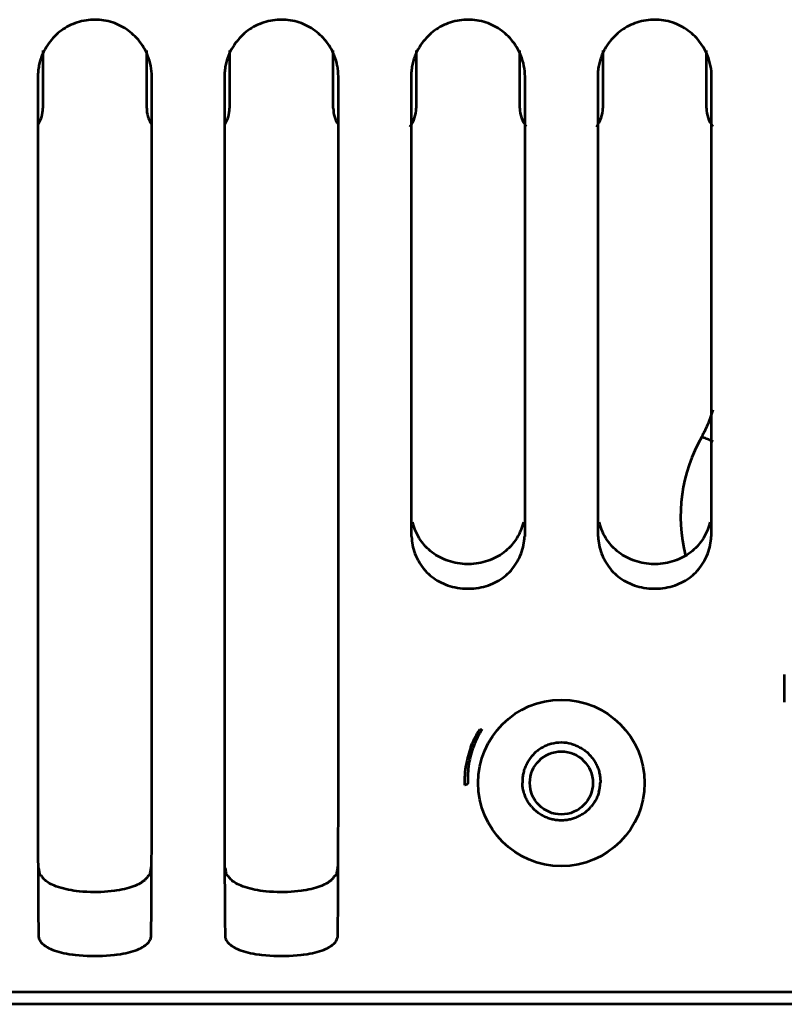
# Model space of a CAD drawing. Header units: millimetres. Extents: x 0 to 820, y 0 to 1200.
# Tile 29 of 81: x 151 to 183, y 657 to 698. Entities that reach past the tile are written whole.
import ezdxf

# ---------------------------------------------------------------- set-up
doc = ezdxf.new("R2010")
doc.units = ezdxf.units.MM
doc.header["$MEASUREMENT"] = 0
doc.layers.add('Layer 1', color=7, linetype='Continuous', lineweight=0)

# ---------------------------------------------------------------- blocks, each defined once
blk = doc.blocks.new('Block_3')
at = {"layer": 'Layer 1', "color": 18, "lineweight": 53, "true_color": 0x010101}
for p, q in [((151.84, 695.192), (151.84, 670.513)), ((156.54, 668.255), (156.54, 695.192)), ((159.54, 695.192), (159.54, 670.513)), ((164.24, 668.255), (164.24, 695.192)), ((167.24, 695.192), (167.24, 676.213)), ((171.94, 677.426), (171.94, 695.192)), ((174.94, 695.192), (174.94, 676.213)), ((179.64, 677.426), (179.64, 695.192)), ((171.94, 676.213), (171.94, 677.426)), ((179.64, 676.213), (179.64, 677.426)), ((151.84, 670.513), (151.84, 669.378)), ((159.54, 670.513), (159.54, 669.378)), ((182.64, 670.513), (182.64, 669.378)), ((151.84, 669.378), (151.84, 668.255)), ((159.54, 669.378), (159.54, 668.255)), ((151.846, 662.246), (151.846, 662.201)), ((151.846, 662.232), (151.846, 662.189)), ((156.458, 662.304), (156.448, 662.247)), ((156.533, 662.201), (156.533, 662.246)), ((156.533, 662.189), (156.533, 662.232)), ((159.546, 662.246), (159.546, 662.201)), ((159.546, 662.232), (159.546, 662.189)), ((164.158, 662.304), (164.148, 662.247)), ((164.233, 662.201), (164.233, 662.246)), ((164.233, 662.189), (164.233, 662.232)), ((70.99, 657.424), (276.739, 657.424))]:
    blk.add_line(p, q, dxfattribs=at)
for points in [[(156.367, 696.076), (156.331, 696.159), (156.292, 696.241), (156.249, 696.322), (156.203, 696.402), (156.153, 696.481), (156.1, 696.558), (156.044, 696.633), (155.986, 696.704), (155.924, 696.775), (155.859, 696.843), (155.792, 696.909), (155.723, 696.971), (155.652, 697.031), (155.579, 697.087), (155.505, 697.139), (155.428, 697.189), (155.349, 697.236), (155.268, 697.28), (155.185, 697.32), (155.1, 697.358), (155.014, 697.392), (154.926, 697.423), (154.837, 697.451), (154.836, 697.451), (154.746, 697.475), (154.655, 697.495), (154.563, 697.512), (154.472, 697.525), (154.379, 697.534), (154.287, 697.54), (154.195, 697.542), (154.104, 697.54), (154.012, 697.535), (153.92, 697.526), (153.827, 697.514), (153.736, 697.497), (153.644, 697.477), (153.554, 697.454), (153.554, 697.454), (153.464, 697.427), (153.376, 697.396), (153.289, 697.362), (153.204, 697.325), (153.121, 697.285), (153.04, 697.242), (152.961, 697.195), (152.884, 697.146), (152.809, 697.093), (152.736, 697.038), (152.665, 696.979), (152.595, 696.917), (152.528, 696.852), (152.463, 696.784), (152.401, 696.713), (152.343, 696.642), (152.286, 696.568), (152.233, 696.491), (152.182, 696.412), (152.136, 696.332), (152.092, 696.251), (152.052, 696.169), (152.017, 696.086)], [(164.067, 696.076), (164.031, 696.159), (163.992, 696.241), (163.949, 696.322), (163.903, 696.402), (163.853, 696.481), (163.8, 696.558), (163.744, 696.633), (163.686, 696.704), (163.624, 696.775), (163.559, 696.843), (163.492, 696.909), (163.423, 696.971), (163.352, 697.031), (163.279, 697.087), (163.205, 697.139), (163.128, 697.189), (163.049, 697.236), (162.968, 697.28), (162.885, 697.32), (162.8, 697.358), (162.714, 697.392), (162.626, 697.423), (162.537, 697.451), (162.536, 697.451), (162.446, 697.475), (162.355, 697.495), (162.263, 697.512), (162.172, 697.525), (162.079, 697.534), (161.987, 697.54), (161.895, 697.542), (161.804, 697.54), (161.712, 697.535), (161.62, 697.526), (161.527, 697.514), (161.436, 697.497), (161.344, 697.477), (161.254, 697.454), (161.254, 697.454), (161.164, 697.427), (161.076, 697.396), (160.989, 697.362), (160.904, 697.325), (160.821, 697.285), (160.74, 697.242), (160.661, 697.195), (160.584, 697.146), (160.509, 697.093), (160.436, 697.038), (160.365, 696.979), (160.295, 696.917), (160.228, 696.852), (160.163, 696.784), (160.1, 696.713), (160.043, 696.642), (159.986, 696.568), (159.933, 696.491), (159.882, 696.412), (159.835, 696.332), (159.792, 696.251), (159.752, 696.169), (159.717, 696.086)], [(171.767, 696.076), (171.731, 696.159), (171.692, 696.241), (171.649, 696.322), (171.603, 696.402), (171.553, 696.481), (171.5, 696.558), (171.444, 696.634), (171.386, 696.704), (171.324, 696.775), (171.259, 696.843), (171.192, 696.909), (171.123, 696.971), (171.052, 697.031), (170.979, 697.087), (170.905, 697.139), (170.828, 697.189), (170.749, 697.236), (170.668, 697.28), (170.585, 697.32), (170.5, 697.358), (170.414, 697.392), (170.326, 697.423), (170.236, 697.451), (170.146, 697.475), (170.055, 697.495), (169.963, 697.512), (169.872, 697.525), (169.779, 697.534), (169.687, 697.54), (169.595, 697.542), (169.504, 697.541), (169.412, 697.535), (169.32, 697.526), (169.227, 697.514), (169.136, 697.497), (169.044, 697.477), (168.954, 697.454), (168.954, 697.454), (168.864, 697.427), (168.776, 697.396), (168.689, 697.362), (168.604, 697.325), (168.521, 697.285), (168.44, 697.242), (168.361, 697.195), (168.284, 697.146), (168.209, 697.094), (168.136, 697.038), (168.065, 696.979), (167.995, 696.917), (167.928, 696.852), (167.863, 696.784), (167.8, 696.713), (167.743, 696.642), (167.686, 696.568), (167.633, 696.491), (167.582, 696.412), (167.536, 696.332), (167.492, 696.251), (167.452, 696.169), (167.417, 696.086)], [(179.467, 696.076), (179.431, 696.159), (179.392, 696.241), (179.349, 696.322), (179.303, 696.402), (179.253, 696.481), (179.2, 696.558), (179.144, 696.634), (179.086, 696.704), (179.024, 696.775), (178.959, 696.843), (178.892, 696.909), (178.823, 696.971), (178.752, 697.031), (178.679, 697.087), (178.605, 697.139), (178.528, 697.189), (178.449, 697.236), (178.368, 697.28), (178.285, 697.32), (178.2, 697.358), (178.114, 697.392), (178.026, 697.423), (177.936, 697.451), (177.846, 697.475), (177.755, 697.495), (177.663, 697.512), (177.572, 697.525), (177.479, 697.534), (177.387, 697.54), (177.295, 697.542), (177.204, 697.541), (177.112, 697.535), (177.02, 697.526), (176.927, 697.514), (176.836, 697.497), (176.744, 697.477), (176.654, 697.454), (176.654, 697.454), (176.564, 697.427), (176.476, 697.396), (176.389, 697.362), (176.304, 697.325), (176.221, 697.285), (176.14, 697.242), (176.061, 697.195), (175.984, 697.146), (175.909, 697.094), (175.836, 697.038), (175.765, 696.979), (175.695, 696.917), (175.628, 696.852), (175.563, 696.784), (175.5, 696.713), (175.443, 696.642), (175.386, 696.568), (175.333, 696.491), (175.282, 696.412), (175.236, 696.332), (175.192, 696.251), (175.152, 696.169), (175.117, 696.086)], [(152.016, 696.086), (151.996, 696.034), (151.976, 695.98), (151.957, 695.926), (151.94, 695.871), (151.924, 695.816), (151.91, 695.759), (151.896, 695.703), (151.885, 695.648), (151.874, 695.591), (151.865, 695.534), (151.857, 695.477), (151.851, 695.419), (151.846, 695.362), (151.843, 695.305), (151.84, 695.248), (151.84, 695.192)], [(159.716, 696.086), (159.696, 696.034), (159.676, 695.98), (159.657, 695.926), (159.64, 695.871), (159.624, 695.816), (159.61, 695.759), (159.596, 695.703), (159.585, 695.648), (159.574, 695.591), (159.565, 695.534), (159.557, 695.477), (159.551, 695.419), (159.546, 695.362), (159.543, 695.305), (159.54, 695.248), (159.54, 695.192)], [(167.416, 696.086), (167.396, 696.034), (167.376, 695.98), (167.357, 695.926), (167.34, 695.871), (167.324, 695.816), (167.31, 695.759), (167.296, 695.703), (167.285, 695.648), (167.274, 695.591), (167.265, 695.534), (167.257, 695.477), (167.251, 695.419), (167.246, 695.362), (167.243, 695.305), (167.24, 695.249), (167.24, 695.192)], [(175.116, 696.086), (175.096, 696.034), (175.076, 695.98), (175.057, 695.926), (175.04, 695.871), (175.024, 695.816), (175.01, 695.759), (174.996, 695.703), (174.985, 695.648), (174.974, 695.591), (174.965, 695.534), (174.957, 695.477), (174.951, 695.419), (174.946, 695.362), (174.943, 695.305), (174.94, 695.249), (174.94, 695.192)], [(171.872, 676.801), (171.852, 676.718), (171.829, 676.636), (171.801, 676.553), (171.769, 676.471), (171.733, 676.389), (171.694, 676.307), (171.65, 676.226), (171.603, 676.147), (171.552, 676.069), (171.497, 675.993), (171.44, 675.919), (171.403, 675.874), (171.34, 675.804), (171.274, 675.737), (171.207, 675.673), (171.137, 675.612), (171.065, 675.555), (170.991, 675.5), (170.915, 675.449), (170.835, 675.401), (170.753, 675.355), (170.669, 675.313), (170.582, 675.273), (170.493, 675.237), (170.402, 675.205), (170.309, 675.176), (170.214, 675.15), (170.118, 675.128), (170.02, 675.109), (169.921, 675.095), (169.821, 675.084), (169.721, 675.077), (169.62, 675.074), (169.59, 675.074), (169.559, 675.074), (169.458, 675.077), (169.357, 675.084), (169.258, 675.095), (169.159, 675.11), (169.061, 675.128), (168.964, 675.15), (168.87, 675.176), (168.776, 675.205), (168.685, 675.238), (168.597, 675.274), (168.51, 675.313), (168.425, 675.355), (168.344, 675.401), (168.264, 675.449), (168.188, 675.501), (168.114, 675.555), (168.042, 675.612), (167.972, 675.673), (167.904, 675.737), (167.839, 675.804), (167.776, 675.875), (167.74, 675.919), (167.682, 675.993), (167.627, 676.069), (167.576, 676.147), (167.529, 676.227), (167.485, 676.307), (167.445, 676.389), (167.41, 676.471), (167.378, 676.554), (167.351, 676.636), (167.327, 676.719), (167.307, 676.801)], [(179.572, 676.801), (179.552, 676.718), (179.529, 676.636), (179.501, 676.553), (179.469, 676.471), (179.433, 676.389), (179.394, 676.307), (179.35, 676.226), (179.303, 676.147), (179.252, 676.069), (179.197, 675.993), (179.14, 675.919), (179.103, 675.874), (179.04, 675.804), (178.974, 675.737), (178.907, 675.673), (178.837, 675.612), (178.765, 675.555), (178.691, 675.5), (178.615, 675.449), (178.535, 675.401), (178.453, 675.355), (178.369, 675.313), (178.282, 675.273), (178.193, 675.237), (178.102, 675.205), (178.009, 675.176), (177.914, 675.15), (177.818, 675.128), (177.72, 675.109), (177.621, 675.095), (177.521, 675.084), (177.421, 675.077), (177.32, 675.074), (177.289, 675.074), (177.259, 675.074), (177.158, 675.077), (177.058, 675.084), (176.958, 675.095), (176.859, 675.11), (176.761, 675.128), (176.665, 675.15), (176.57, 675.176), (176.476, 675.205), (176.385, 675.238), (176.297, 675.274), (176.21, 675.313), (176.125, 675.355), (176.044, 675.401), (175.964, 675.449), (175.888, 675.501), (175.814, 675.555), (175.742, 675.612), (175.672, 675.673), (175.604, 675.737), (175.539, 675.804), (175.476, 675.875), (175.44, 675.919), (175.382, 675.993), (175.327, 676.069), (175.276, 676.147), (175.229, 676.227), (175.185, 676.307), (175.145, 676.389), (175.11, 676.471), (175.078, 676.554), (175.051, 676.636), (175.027, 676.719), (175.008, 676.801)], [(167.262, 676.213), (167.264, 676.128), (167.27, 676.041), (167.281, 675.953), (167.295, 675.865), (167.314, 675.776), (167.337, 675.687), (167.365, 675.597), (167.396, 675.509), (167.432, 675.42), (167.472, 675.333), (167.515, 675.247), (167.539, 675.204), (167.588, 675.121), (167.64, 675.04), (167.696, 674.962), (167.754, 674.887), (167.815, 674.815), (167.879, 674.747), (167.944, 674.682), (168.012, 674.621), (168.084, 674.562), (168.158, 674.506), (168.236, 674.453), (168.316, 674.402), (168.399, 674.355), (168.485, 674.311), (168.573, 674.27), (168.665, 674.232), (168.758, 674.198), (168.853, 674.168), (168.951, 674.14), (169.049, 674.118), (169.15, 674.098), (169.252, 674.083), (169.355, 674.072), (169.458, 674.064), (169.562, 674.061), (169.59, 674.061), (169.618, 674.061), (169.721, 674.064), (169.825, 674.072), (169.927, 674.083), (170.029, 674.098), (170.13, 674.118), (170.229, 674.14), (170.326, 674.168), (170.421, 674.198), (170.515, 674.232), (170.606, 674.27), (170.694, 674.311), (170.78, 674.355), (170.863, 674.402), (170.944, 674.453), (171.021, 674.506), (171.096, 674.562), (171.167, 674.621), (171.235, 674.682), (171.3, 674.747), (171.364, 674.815), (171.425, 674.887), (171.483, 674.962), (171.539, 675.04), (171.591, 675.121), (171.64, 675.204), (171.664, 675.247), (171.708, 675.333), (171.747, 675.42), (171.783, 675.509), (171.814, 675.597), (171.842, 675.687), (171.865, 675.776), (171.884, 675.865), (171.898, 675.953), (171.909, 676.041), (171.915, 676.128), (171.917, 676.213)], [(174.962, 676.213), (174.964, 676.128), (174.97, 676.041), (174.981, 675.953), (174.995, 675.865), (175.014, 675.776), (175.037, 675.687), (175.065, 675.597), (175.096, 675.509), (175.132, 675.42), (175.172, 675.333), (175.215, 675.247), (175.239, 675.204), (175.288, 675.121), (175.34, 675.04), (175.396, 674.962), (175.454, 674.887), (175.515, 674.815), (175.579, 674.747), (175.644, 674.682), (175.712, 674.621), (175.784, 674.562), (175.858, 674.506), (175.935, 674.453), (176.016, 674.402), (176.099, 674.355), (176.185, 674.311), (176.273, 674.27), (176.365, 674.232), (176.458, 674.198), (176.553, 674.168), (176.651, 674.14), (176.749, 674.118), (176.85, 674.098), (176.952, 674.083), (177.055, 674.072), (177.158, 674.064), (177.262, 674.061), (177.29, 674.061), (177.318, 674.061), (177.421, 674.064), (177.525, 674.072), (177.627, 674.083), (177.729, 674.098), (177.83, 674.118), (177.929, 674.14), (178.026, 674.168), (178.121, 674.198), (178.215, 674.232), (178.306, 674.27), (178.394, 674.311), (178.481, 674.355), (178.563, 674.402), (178.644, 674.453), (178.721, 674.506), (178.796, 674.562), (178.867, 674.621), (178.935, 674.682), (179, 674.747), (179.064, 674.815), (179.125, 674.887), (179.183, 674.962), (179.239, 675.04), (179.291, 675.121), (179.34, 675.204), (179.364, 675.247), (179.408, 675.333), (179.447, 675.42), (179.483, 675.509), (179.514, 675.597), (179.542, 675.687), (179.565, 675.776), (179.584, 675.865), (179.598, 675.953), (179.609, 676.041), (179.615, 676.128), (179.617, 676.213)], [(151.84, 668.255), (151.84, 667.894), (151.84, 667.404), (151.84, 666.915), (151.84, 666.786), (151.84, 666.297), (151.84, 665.807), (151.84, 665.317), (151.841, 664.827), (151.841, 664.338), (151.842, 663.848), (151.843, 663.358)], [(156.536, 663.358), (156.537, 663.483), (156.537, 663.973), (156.538, 664.462), (156.538, 664.827), (156.539, 665.317), (156.539, 665.807), (156.539, 666.297), (156.539, 666.786), (156.539, 667.276), (156.539, 667.765), (156.539, 668.255)], [(159.54, 668.255), (159.54, 667.894), (159.54, 667.404), (159.54, 666.915), (159.54, 666.786), (159.54, 666.297), (159.54, 665.807), (159.54, 665.317), (159.541, 664.827), (159.541, 664.338), (159.542, 663.848), (159.543, 663.358)], [(164.236, 663.358), (164.237, 663.483), (164.237, 663.973), (164.238, 664.462), (164.238, 664.827), (164.239, 665.317), (164.239, 665.807), (164.239, 666.297), (164.239, 666.786), (164.239, 667.276), (164.239, 667.765), (164.239, 668.255)], [(169.71, 667.528), (169.737, 667.596), (169.765, 667.665), (169.795, 667.734), (169.827, 667.803), (169.86, 667.872), (169.895, 667.942), (169.932, 668.012), (169.97, 668.082), (170.011, 668.152), (170.03, 668.185), (170.072, 668.255)], [(170.072, 668.255), (170.08, 668.253), (170.09, 668.25), (170.101, 668.248), (170.113, 668.246), (170.123, 668.246), (170.134, 668.246), (170.144, 668.248), (170.153, 668.251), (170.16, 668.255), (170.167, 668.259), (170.171, 668.265)], [(173.028, 667.653), (173.024, 667.652), (172.978, 667.639), (172.932, 667.625), (172.888, 667.609), (172.843, 667.592), (172.8, 667.574), (172.757, 667.554), (172.714, 667.534), (172.671, 667.511), (172.629, 667.488), (172.609, 667.476), (172.568, 667.451), (172.528, 667.424), (172.49, 667.397), (172.451, 667.368), (172.415, 667.339), (172.379, 667.308)], [(173.851, 667.653), (173.856, 667.652), (173.902, 667.639), (173.947, 667.625), (173.992, 667.609), (174.036, 667.592), (174.079, 667.574), (174.123, 667.554), (174.166, 667.534), (174.208, 667.511), (174.25, 667.488), (174.27, 667.476), (174.311, 667.451), (174.351, 667.424), (174.39, 667.397), (174.428, 667.368), (174.465, 667.339), (174.501, 667.308)], [(172.157, 667.071), (172.152, 667.064), (172.123, 667.025), (172.097, 666.986), (172.071, 666.946), (172.047, 666.906), (172.024, 666.865), (172.002, 666.823), (171.982, 666.781), (171.963, 666.738), (171.945, 666.695), (171.928, 666.65), (171.912, 666.605), (171.898, 666.559), (171.885, 666.513), (171.873, 666.466), (171.873, 666.465), (171.863, 666.418), (171.854, 666.371), (171.846, 666.324), (171.84, 666.276), (171.836, 666.229), (171.832, 666.182), (171.831, 666.135), (171.83, 666.088), (171.831, 666.042)], [(174.722, 667.071), (174.728, 667.064), (174.756, 667.025), (174.783, 666.986), (174.808, 666.946), (174.832, 666.905), (174.855, 666.865), (174.877, 666.823), (174.897, 666.781), (174.916, 666.738), (174.935, 666.694), (174.951, 666.65), (174.967, 666.605), (174.981, 666.559), (174.994, 666.512), (175.006, 666.466), (175.006, 666.466), (175.017, 666.418), (175.025, 666.371), (175.033, 666.324), (175.039, 666.276), (175.044, 666.229), (175.047, 666.182), (175.049, 666.135), (175.049, 666.088), (175.048, 666.042)], [(169.468, 666.387), (169.47, 666.428), (169.473, 666.468), (169.477, 666.509), (169.481, 666.55), (169.485, 666.591), (169.49, 666.631), (169.495, 666.672), (169.5, 666.713), (169.506, 666.753), (169.512, 666.794)], [(169.461, 665.955), (169.46, 665.998), (169.46, 666.042), (169.459, 666.085), (169.459, 666.128), (169.46, 666.171), (169.461, 666.214), (169.462, 666.257), (169.463, 666.3), (169.465, 666.343), (169.468, 666.387)], [(169.581, 666.042), (169.58, 666.034), (169.577, 666.025), (169.573, 666.016), (169.568, 666.008), (169.561, 665.999), (169.553, 665.991), (169.542, 665.983), (169.53, 665.976), (169.517, 665.969), (169.503, 665.963), (169.501, 665.963), (169.487, 665.959), (169.474, 665.956), (169.461, 665.955)], [(172.209, 665.065), (172.182, 665.097), (172.153, 665.135), (172.125, 665.173), (172.099, 665.212), (172.073, 665.251), (172.049, 665.291), (172.026, 665.332), (172.005, 665.374), (171.984, 665.416), (171.964, 665.46), (171.946, 665.504), (171.929, 665.549), (171.913, 665.594), (171.898, 665.64), (171.89, 665.669), (171.878, 665.715), (171.867, 665.762), (171.857, 665.809), (171.849, 665.856), (171.843, 665.903), (171.837, 665.949), (171.833, 665.996), (171.831, 666.042)], [(174.987, 665.658), (174.973, 665.613), (174.958, 665.569), (174.942, 665.524), (174.924, 665.48), (174.905, 665.436), (174.884, 665.393), (174.863, 665.35), (174.857, 665.34), (174.833, 665.298), (174.809, 665.256), (174.783, 665.216), (174.756, 665.177), (174.729, 665.139), (174.7, 665.101), (174.67, 665.065)], [(172.924, 664.579), (172.88, 664.595), (172.836, 664.612), (172.792, 664.63), (172.749, 664.65), (172.706, 664.671), (172.663, 664.694), (172.623, 664.717), (172.582, 664.742), (172.541, 664.768), (172.502, 664.795), (172.464, 664.823), (172.428, 664.852)], [(174.452, 664.852), (174.442, 664.844), (174.404, 664.815), (174.366, 664.787), (174.327, 664.76), (174.287, 664.735), (174.247, 664.711), (174.207, 664.689), (174.165, 664.667), (174.122, 664.646), (174.078, 664.627), (174.034, 664.609), (173.989, 664.592), (173.943, 664.576), (173.897, 664.562), (173.862, 664.552), (173.815, 664.54), (173.768, 664.529), (173.721, 664.52), (173.673, 664.512), (173.627, 664.505), (173.579, 664.501), (173.532, 664.497), (173.486, 664.495), (173.44, 664.494)], [(173.44, 664.494), (173.393, 664.495), (173.345, 664.497), (173.298, 664.501), (173.251, 664.505), (173.203, 664.512), (173.156, 664.52), (173.155, 664.52), (173.108, 664.529), (173.061, 664.54), (173.014, 664.551), (172.969, 664.565), (172.924, 664.579)], [(151.843, 663.358), (151.843, 663.292), (151.843, 663.18), (151.844, 663.067), (151.844, 663.02), (151.844, 662.908), (151.844, 662.795), (151.845, 662.683), (151.845, 662.57), (151.845, 662.457), (151.846, 662.345), (151.846, 662.232)], [(156.533, 662.232), (156.533, 662.279), (156.534, 662.391), (156.534, 662.504), (156.534, 662.57), (156.534, 662.683), (156.535, 662.795), (156.535, 662.908), (156.535, 663.021), (156.536, 663.133), (156.536, 663.246), (156.536, 663.358)], [(159.543, 663.358), (159.543, 663.292), (159.543, 663.18), (159.544, 663.067), (159.544, 663.02), (159.544, 662.908), (159.544, 662.795), (159.545, 662.683), (159.545, 662.57), (159.545, 662.457), (159.546, 662.345), (159.546, 662.232)], [(164.233, 662.232), (164.233, 662.279), (164.234, 662.391), (164.234, 662.504), (164.234, 662.57), (164.234, 662.683), (164.235, 662.795), (164.235, 662.908), (164.235, 663.021), (164.236, 663.133), (164.236, 663.246), (164.236, 663.358)], [(151.931, 662.246), (151.926, 662.275), (151.921, 662.304), (151.916, 662.333), (151.911, 662.362), (151.906, 662.39), (151.901, 662.419), (151.896, 662.448), (151.891, 662.477), (151.886, 662.506), (151.88, 662.534)], [(156.509, 662.592), (156.504, 662.563), (156.499, 662.534), (156.494, 662.506), (156.488, 662.477), (156.483, 662.448), (156.478, 662.419), (156.473, 662.391), (156.468, 662.362), (156.463, 662.333), (156.458, 662.304)], [(159.631, 662.246), (159.626, 662.275), (159.621, 662.304), (159.616, 662.333), (159.611, 662.362), (159.606, 662.39), (159.601, 662.419), (159.596, 662.448), (159.591, 662.477), (159.585, 662.506), (159.581, 662.534)], [(164.209, 662.592), (164.204, 662.563), (164.199, 662.534), (164.194, 662.506), (164.188, 662.477), (164.183, 662.448), (164.178, 662.419), (164.173, 662.391), (164.168, 662.362), (164.163, 662.333), (164.158, 662.304)], [(151.846, 662.189), (151.846, 662.166), (151.847, 662.144), (151.847, 662.121), (151.847, 662.099), (151.847, 662.076), (151.847, 662.054), (151.847, 662.031), (151.847, 662.009), (151.847, 661.986), (151.847, 661.964)], [(151.847, 661.964), (151.848, 661.787), (151.849, 661.564), (151.851, 661.341), (151.851, 661.294), (151.852, 661.071), (151.854, 660.847), (151.855, 660.624), (151.858, 660.401), (151.86, 660.178), (151.863, 659.954), (151.866, 659.731)], [(151.998, 662.202), (151.995, 662.203), (151.987, 662.206), (151.979, 662.209), (151.972, 662.212), (151.965, 662.216), (151.958, 662.219), (151.95, 662.224), (151.947, 662.226), (151.941, 662.231), (151.936, 662.236), (151.933, 662.241), (151.931, 662.246)], [(156.002, 661.871), (155.93, 661.835), (155.855, 661.801), (155.775, 661.769), (155.693, 661.74), (155.606, 661.711), (155.514, 661.685), (155.417, 661.661), (155.315, 661.639), (155.206, 661.618), (155.089, 661.599), (154.999, 661.587), (154.862, 661.57), (154.725, 661.557), (154.585, 661.547), (154.444, 661.54), (154.301, 661.535), (154.157, 661.535), (154.011, 661.537), (153.864, 661.543), (153.716, 661.552), (153.716, 661.552), (153.699, 661.553), (153.564, 661.564), (153.438, 661.578), (153.319, 661.594), (153.207, 661.612), (153.098, 661.632), (152.993, 661.655), (152.891, 661.68), (152.791, 661.709), (152.694, 661.739), (152.599, 661.773), (152.595, 661.774), (152.514, 661.806), (152.442, 661.836), (152.378, 661.867), (152.32, 661.898), (152.267, 661.929), (152.22, 661.96), (152.177, 661.993), (152.138, 662.025), (152.103, 662.059), (152.072, 662.093), (152.044, 662.128), (152.02, 662.164), (151.998, 662.202)], [(156.233, 662.022), (156.211, 662.004), (156.19, 661.987), (156.168, 661.971), (156.145, 661.955), (156.122, 661.94), (156.098, 661.925), (156.075, 661.91), (156.051, 661.897), (156.027, 661.883), (156.002, 661.871)], [(156.381, 662.202), (156.37, 662.181), (156.357, 662.162), (156.344, 662.142), (156.33, 662.124), (156.315, 662.105), (156.3, 662.088), (156.284, 662.07), (156.267, 662.053), (156.25, 662.037), (156.232, 662.022)], [(156.4, 662.209), (156.399, 662.208), (156.397, 662.208), (156.395, 662.207), (156.393, 662.206), (156.391, 662.206), (156.391, 662.205), (156.389, 662.205), (156.387, 662.204), (156.385, 662.203), (156.383, 662.202), (156.381, 662.202)], [(156.448, 662.246), (156.446, 662.242), (156.443, 662.237), (156.439, 662.232), (156.434, 662.228), (156.433, 662.227), (156.428, 662.223), (156.422, 662.22), (156.417, 662.217), (156.411, 662.214), (156.406, 662.212), (156.4, 662.209)], [(156.514, 659.731), (156.514, 659.776), (156.517, 659.999), (156.52, 660.222), (156.522, 660.401), (156.524, 660.624), (156.525, 660.848), (156.527, 661.071), (156.528, 661.294), (156.53, 661.517), (156.531, 661.74), (156.532, 661.964)], [(156.532, 661.964), (156.532, 661.986), (156.532, 662.009), (156.532, 662.031), (156.532, 662.054), (156.532, 662.076), (156.533, 662.099), (156.533, 662.122), (156.533, 662.144), (156.533, 662.166), (156.533, 662.189)], [(159.546, 662.189), (159.546, 662.166), (159.547, 662.144), (159.547, 662.121), (159.547, 662.099), (159.547, 662.076), (159.547, 662.054), (159.547, 662.031), (159.547, 662.009), (159.547, 661.986), (159.547, 661.964)], [(159.547, 661.964), (159.548, 661.787), (159.549, 661.564), (159.55, 661.341), (159.551, 661.294), (159.552, 661.071), (159.554, 660.847), (159.555, 660.624), (159.558, 660.401), (159.56, 660.178), (159.562, 659.954), (159.566, 659.731)], [(159.698, 662.202), (159.695, 662.203), (159.687, 662.206), (159.679, 662.209), (159.672, 662.212), (159.665, 662.216), (159.658, 662.219), (159.65, 662.224), (159.647, 662.226), (159.641, 662.231), (159.636, 662.236), (159.633, 662.241), (159.632, 662.246)], [(163.702, 661.871), (163.63, 661.835), (163.554, 661.801), (163.475, 661.769), (163.393, 661.74), (163.306, 661.711), (163.214, 661.685), (163.118, 661.661), (163.015, 661.639), (162.906, 661.618), (162.789, 661.599), (162.699, 661.587), (162.562, 661.57), (162.425, 661.557), (162.285, 661.547), (162.144, 661.54), (162.001, 661.535), (161.857, 661.535), (161.711, 661.537), (161.564, 661.543), (161.416, 661.552), (161.416, 661.552), (161.399, 661.553), (161.264, 661.564), (161.138, 661.578), (161.019, 661.594), (160.907, 661.612), (160.798, 661.632), (160.693, 661.655), (160.591, 661.68), (160.492, 661.709), (160.394, 661.739), (160.299, 661.773), (160.295, 661.774), (160.214, 661.806), (160.142, 661.836), (160.077, 661.867), (160.02, 661.898), (159.967, 661.929), (159.92, 661.96), (159.877, 661.993), (159.838, 662.025), (159.803, 662.059), (159.772, 662.093), (159.744, 662.128), (159.72, 662.164), (159.698, 662.202)], [(163.933, 662.022), (163.911, 662.004), (163.89, 661.987), (163.868, 661.971), (163.845, 661.955), (163.822, 661.94), (163.798, 661.925), (163.775, 661.91), (163.751, 661.897), (163.727, 661.883), (163.702, 661.871)], [(164.081, 662.202), (164.069, 662.181), (164.057, 662.162), (164.044, 662.142), (164.03, 662.124), (164.015, 662.105), (164, 662.088), (163.984, 662.07), (163.967, 662.053), (163.95, 662.037), (163.933, 662.022)], [(164.1, 662.209), (164.099, 662.208), (164.097, 662.208), (164.095, 662.207), (164.093, 662.206), (164.091, 662.206), (164.091, 662.205), (164.089, 662.205), (164.087, 662.204), (164.085, 662.203), (164.083, 662.202), (164.081, 662.202)], [(164.148, 662.246), (164.146, 662.242), (164.143, 662.237), (164.139, 662.232), (164.134, 662.228), (164.133, 662.227), (164.128, 662.223), (164.122, 662.22), (164.117, 662.217), (164.111, 662.214), (164.106, 662.212), (164.1, 662.209)], [(164.214, 659.731), (164.214, 659.776), (164.217, 659.999), (164.22, 660.222), (164.221, 660.401), (164.224, 660.624), (164.225, 660.848), (164.227, 661.071), (164.228, 661.294), (164.23, 661.517), (164.231, 661.74), (164.232, 661.964)], [(164.232, 661.964), (164.232, 661.986), (164.232, 662.009), (164.232, 662.031), (164.232, 662.054), (164.232, 662.076), (164.233, 662.099), (164.233, 662.122), (164.233, 662.144), (164.233, 662.166), (164.233, 662.189)], [(151.866, 659.731), (151.868, 659.693), (151.874, 659.657), (151.884, 659.62), (151.897, 659.584), (151.915, 659.549), (151.936, 659.513), (151.962, 659.478), (151.992, 659.443), (152.028, 659.407), (152.068, 659.372), (152.114, 659.336), (152.167, 659.301), (152.226, 659.265), (152.292, 659.23), (152.364, 659.195), (152.444, 659.161), (152.526, 659.129), (152.621, 659.096), (152.717, 659.067), (152.813, 659.041), (152.913, 659.018), (153.019, 658.998), (153.134, 658.979), (153.266, 658.961), (153.282, 658.959), (153.372, 658.948), (153.542, 658.931), (153.71, 658.918), (153.874, 658.908), (154.034, 658.902), (154.19, 658.901), (154.346, 658.902), (154.506, 658.908), (154.67, 658.918), (154.838, 658.931), (155.008, 658.948), (155.097, 658.959), (155.113, 658.961), (155.246, 658.979), (155.361, 658.998), (155.466, 659.018), (155.566, 659.041), (155.663, 659.067), (155.758, 659.096), (155.853, 659.129), (155.935, 659.161), (156.015, 659.195), (156.088, 659.23), (156.153, 659.265), (156.212, 659.301), (156.265, 659.336), (156.311, 659.372), (156.352, 659.407), (156.387, 659.442), (156.417, 659.478), (156.443, 659.513), (156.465, 659.549), (156.482, 659.584), (156.495, 659.62), (156.505, 659.657), (156.511, 659.693), (156.514, 659.731)], [(159.566, 659.731), (159.568, 659.693), (159.574, 659.657), (159.584, 659.62), (159.597, 659.584), (159.615, 659.549), (159.636, 659.513), (159.662, 659.478), (159.692, 659.443), (159.728, 659.407), (159.768, 659.372), (159.814, 659.336), (159.867, 659.301), (159.926, 659.265), (159.992, 659.23), (160.064, 659.195), (160.144, 659.161), (160.226, 659.129), (160.321, 659.096), (160.417, 659.067), (160.513, 659.041), (160.613, 659.018), (160.719, 658.998), (160.834, 658.979), (160.966, 658.961), (160.982, 658.959), (161.072, 658.948), (161.242, 658.931), (161.41, 658.918), (161.574, 658.908), (161.734, 658.902), (161.89, 658.901), (162.046, 658.902), (162.206, 658.908), (162.37, 658.918), (162.538, 658.931), (162.708, 658.948), (162.797, 658.959), (162.813, 658.961), (162.946, 658.979), (163.061, 658.998), (163.166, 659.018), (163.266, 659.041), (163.363, 659.067), (163.458, 659.096), (163.553, 659.129), (163.635, 659.161), (163.715, 659.195), (163.788, 659.23), (163.853, 659.265), (163.912, 659.301), (163.965, 659.336), (164.011, 659.372), (164.052, 659.407), (164.087, 659.442), (164.117, 659.478), (164.143, 659.513), (164.165, 659.549), (164.182, 659.584), (164.195, 659.62), (164.205, 659.657), (164.211, 659.693), (164.214, 659.731)]]:
    blk.add_lwpolyline(points, dxfattribs=at)
for points in [[(156.496, 695.639), (156.468, 695.788), (156.424, 695.935), (156.367, 696.076)], [(164.196, 695.639), (164.168, 695.788), (164.124, 695.935), (164.067, 696.076)], [(171.896, 695.639), (171.868, 695.788), (171.824, 695.935), (171.767, 696.076)], [(179.596, 695.639), (179.568, 695.788), (179.524, 695.935), (179.467, 696.076)], [(156.54, 695.192), (156.54, 695.342), (156.525, 695.492), (156.497, 695.639)], [(164.24, 695.192), (164.24, 695.342), (164.225, 695.492), (164.197, 695.639)], [(171.94, 695.192), (171.94, 695.342), (171.925, 695.492), (171.897, 695.639)], [(179.64, 695.192), (179.64, 695.342), (179.625, 695.492), (179.597, 695.639)], [(170.171, 668.265), (170.102, 668.156), (170.038, 668.043), (169.98, 667.927)], [(169.98, 667.927), (169.865, 667.696), (169.773, 667.454), (169.706, 667.204)], [(173.44, 667.706), (173.301, 667.706), (173.163, 667.689), (173.028, 667.653)], [(173.851, 667.653), (173.717, 667.688), (173.578, 667.706), (173.439, 667.706)], [(169.71, 667.528), (169.619, 667.291), (169.553, 667.045), (169.512, 666.794)], [(172.379, 667.308), (172.297, 667.237), (172.223, 667.157), (172.157, 667.071)], [(174.722, 667.071), (174.657, 667.157), (174.582, 667.237), (174.5, 667.308)], [(169.625, 666.825), (169.583, 666.566), (169.569, 666.304), (169.581, 666.042)], [(169.706, 667.204), (169.673, 667.079), (169.646, 666.953), (169.625, 666.825)], [(174.987, 665.658), (175.023, 665.783), (175.043, 665.912), (175.048, 666.042)], [(172.209, 665.065), (172.275, 664.987), (172.348, 664.916), (172.428, 664.852)], [(174.452, 664.852), (174.531, 664.916), (174.604, 664.987), (174.67, 665.065)]]:
    blk.add_open_spline(points, degree=3, dxfattribs=at)
for points in [[(176.873, 666.042), (176.873, 667.938), (175.336, 669.475), (173.44, 669.475), (171.543, 669.475), (170.006, 667.938), (170.006, 666.042), (170.006, 664.146), (171.543, 662.609), (173.44, 662.609), (175.336, 662.609), (176.873, 664.146), (176.873, 666.042)], [(174.74, 666.042), (174.74, 666.76), (174.158, 667.342), (173.44, 667.342), (172.722, 667.342), (172.14, 666.76), (172.14, 666.042), (172.14, 665.324), (172.722, 664.742), (173.44, 664.742), (174.158, 664.742), (174.74, 665.324), (174.74, 666.042)]]:
    blk.add_open_spline(points, degree=3, knots=[0, 0, 0, 0, 1, 1, 1, 2, 2, 2, 3, 3, 3, 4, 4, 4, 4], dxfattribs=at)
blk = doc.blocks.new('Block_33')
at = {"layer": 'Layer 1', "color": 18, "lineweight": 53, "true_color": 0x010101}
for p, q in [((152.05, 696.272), (152.05, 693.892)), ((156.329, 693.892), (156.329, 696.272)), ((159.75, 696.272), (159.75, 693.892)), ((164.029, 693.892), (164.029, 696.272)), ((167.45, 696.272), (167.45, 693.892)), ((171.729, 693.892), (171.729, 696.272)), ((175.15, 696.272), (175.15, 693.892)), ((179.429, 693.892), (179.429, 696.272)), ((276.74, 656.907), (70.939, 656.907))]:
    blk.add_line(p, q, dxfattribs=at)
for points in [[(179.234, 680.333), (179.272, 680.402), (179.311, 680.472), (179.348, 680.543), (179.384, 680.615), (179.419, 680.689), (179.454, 680.764), (179.488, 680.84), (179.52, 680.917), (179.551, 680.996), (179.581, 681.076), (179.611, 681.157), (179.639, 681.238), (179.666, 681.321), (179.691, 681.405), (179.702, 681.439)], [(179.227, 680.337), (179.274, 680.318), (179.322, 680.299), (179.369, 680.28), (179.416, 680.261), (179.464, 680.243), (179.511, 680.224), (179.559, 680.205), (179.606, 680.186), (179.653, 680.167), (179.701, 680.148)]]:
    blk.add_lwpolyline(points, dxfattribs=at)
for points in [[(151.855, 693.219), (151.982, 693.42), (152.05, 693.654), (152.05, 693.892)], [(156.329, 693.892), (156.329, 693.654), (156.397, 693.42), (156.524, 693.219)], [(159.555, 693.219), (159.682, 693.42), (159.75, 693.654), (159.75, 693.892)], [(164.029, 693.892), (164.029, 693.654), (164.097, 693.42), (164.224, 693.219)], [(167.192, 693.127), (167.359, 693.347), (167.45, 693.616), (167.45, 693.892)], [(171.729, 693.892), (171.729, 693.616), (171.82, 693.347), (171.988, 693.128)], [(174.892, 693.127), (175.059, 693.347), (175.15, 693.616), (175.15, 693.892)], [(179.429, 693.892), (179.429, 693.616), (179.52, 693.347), (179.688, 693.128)], [(179.234, 680.333), (178.382, 678.844), (178.141, 677.083), (178.56, 675.42)]]:
    blk.add_open_spline(points, degree=3, dxfattribs=at)

msp = doc.modelspace()

# ---------------------------------------------------------------- block references
at = {"layer": 'Layer 1'}
for name in ['Block_3', 'Block_33']:
    msp.add_blockref(name, (0, 0), dxfattribs=at)

doc.saveas('drawing.dxf')
